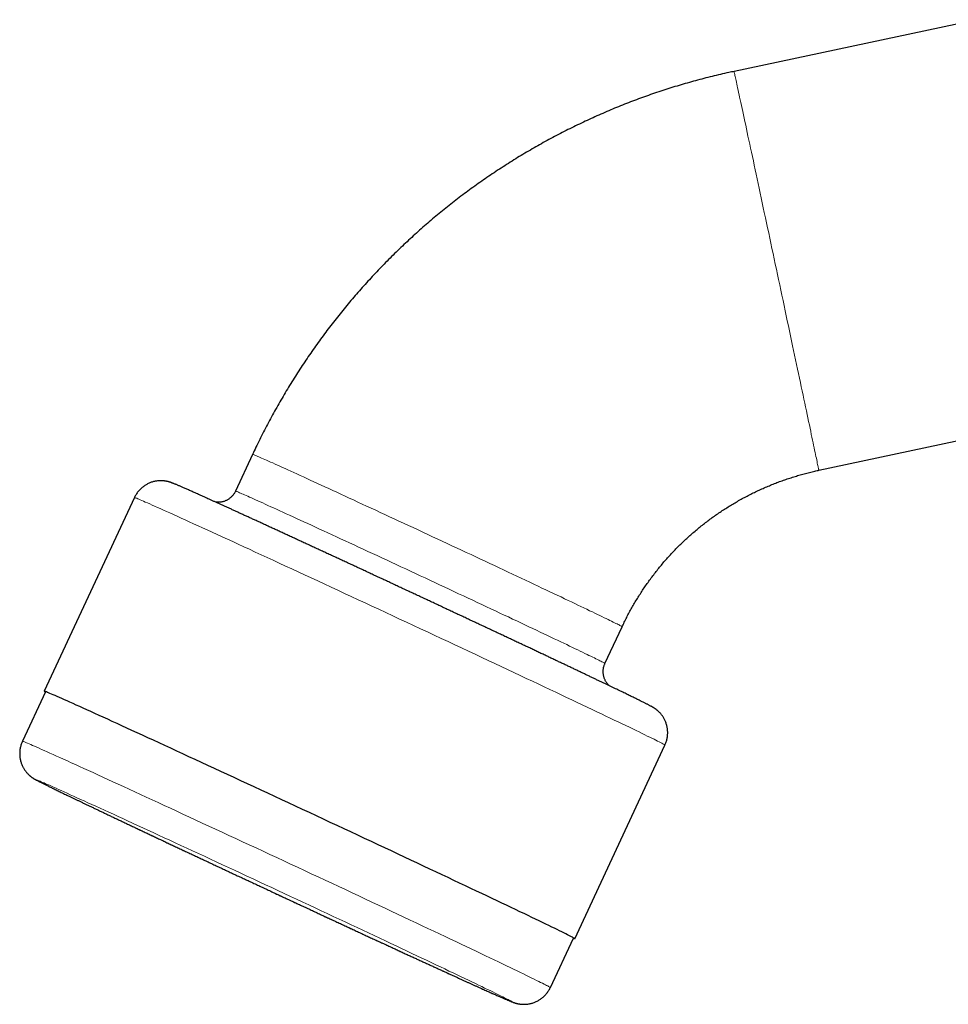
# Model space of a CAD drawing. Header units: millimetres. Extents: x 8 to 1336, y 12 to 1541.
# Tile 9 of 13: x 31 to 127, y 1372 to 1474. Entities that reach past the tile are written whole.
import ezdxf

# ---------------------------------------------------------------- set-up
doc = ezdxf.new("R2010")
doc.units = ezdxf.units.MM

msp = doc.modelspace()

# ---------------------------------------------------------------- linework, layer by layer
at = {"color": 7, "linetype": 'Continuous', "lineweight": 30}
for p, q in [((129.83, 1473.58), (104.79, 1468.26)), ((113.52, 1427.18), (129.83, 1430.65)), ((55.2, 1428.82), (53.43, 1425.03)), ((43.03, 1424.37), (33.73, 1404.43)), ((91.5, 1407.28), (93.27, 1411.07)), ((33.87, 1404.37), (31.49, 1399.27)), ((88.38, 1378.94), (97.68, 1398.88)), ((85.87, 1373.91), (88.25, 1379.01))]:
    msp.add_line(p, q, dxfattribs=at)
at = {"color": 252, "linetype": 'Continuous', "lineweight": 0, "flags": 128}
for points in [[(104.79, 1468.26), (104.79, 1468.26), (104.79, 1468.24), (104.8, 1468.21), (104.81, 1468.16), (104.82, 1468.11), (104.84, 1468.03), (104.86, 1467.95), (104.88, 1467.85), (104.91, 1467.73), (104.94, 1467.6), (104.97, 1467.46), (105, 1467.31), (105.04, 1467.14), (105.08, 1466.95), (105.12, 1466.76), (105.16, 1466.55), (105.21, 1466.33), (105.26, 1466.1), (105.32, 1465.85), (105.37, 1465.59), (105.43, 1465.32), (105.49, 1465.04), (105.55, 1464.74), (105.62, 1464.43), (105.69, 1464.12), (105.76, 1463.79), (105.83, 1463.45), (105.91, 1463.09), (105.99, 1462.73), (106.07, 1462.36), (106.15, 1461.98), (106.23, 1461.59), (106.32, 1461.18), (106.41, 1460.77), (106.5, 1460.35), (106.59, 1459.93), (106.68, 1459.49), (106.78, 1459.04), (106.87, 1458.59), (106.97, 1458.13), (107.07, 1457.67), (107.17, 1457.19), (107.27, 1456.71), (107.38, 1456.22), (107.48, 1455.73), (107.59, 1455.23), (107.7, 1454.73), (107.8, 1454.22), (107.91, 1453.71), (108.02, 1453.19), (108.13, 1452.67), (108.25, 1452.15), (108.36, 1451.62), (108.47, 1451.1), (108.58, 1450.56), (108.7, 1450.03), (108.81, 1449.49), (108.92, 1448.96), (109.04, 1448.42), (109.15, 1447.88)], [(109.15, 1447.88), (109.27, 1447.35), (109.38, 1446.81), (109.5, 1446.27), (109.61, 1445.74), (109.72, 1445.2), (109.84, 1444.67), (109.95, 1444.14), (110.06, 1443.61), (110.17, 1443.08), (110.28, 1442.56), (110.39, 1442.04), (110.5, 1441.53), (110.61, 1441.02), (110.72, 1440.51), (110.82, 1440.01), (110.93, 1439.52), (111.03, 1439.02), (111.14, 1438.54), (111.24, 1438.06), (111.34, 1437.59), (111.43, 1437.13), (111.53, 1436.67), (111.63, 1436.22), (111.72, 1435.78), (111.81, 1435.35), (111.9, 1434.92), (111.99, 1434.5), (112.07, 1434.1), (112.16, 1433.7), (112.24, 1433.31), (112.32, 1432.93), (112.4, 1432.57), (112.47, 1432.21), (112.55, 1431.86), (112.62, 1431.52), (112.69, 1431.2), (112.75, 1430.88), (112.81, 1430.58), (112.88, 1430.29), (112.93, 1430.01), (112.99, 1429.75), (113.04, 1429.49), (113.09, 1429.25), (113.14, 1429.02), (113.19, 1428.81), (113.23, 1428.6), (113.27, 1428.41), (113.31, 1428.24), (113.34, 1428.07), (113.37, 1427.92), (113.4, 1427.79), (113.42, 1427.66), (113.45, 1427.55), (113.47, 1427.46), (113.48, 1427.38), (113.5, 1427.31), (113.51, 1427.26), (113.51, 1427.22), (113.52, 1427.19), (113.52, 1427.18), (113.52, 1427.18)], [(55.2, 1428.82), (55.21, 1428.82), (55.23, 1428.82), (55.26, 1428.8), (55.31, 1428.79), (55.36, 1428.76), (55.44, 1428.74), (55.52, 1428.7), (55.62, 1428.66), (55.73, 1428.61), (55.85, 1428.56), (55.98, 1428.5), (56.13, 1428.44), (56.29, 1428.36), (56.46, 1428.29), (56.65, 1428.21), (56.85, 1428.12), (57.05, 1428.03), (57.28, 1427.93), (57.51, 1427.82), (57.75, 1427.71), (58.01, 1427.6), (58.27, 1427.48), (58.55, 1427.35), (58.84, 1427.22), (59.13, 1427.08), (59.44, 1426.94), (59.76, 1426.8), (60.09, 1426.65), (60.43, 1426.49), (60.78, 1426.34), (61.13, 1426.17), (61.5, 1426), (61.87, 1425.83), (62.26, 1425.66), (62.65, 1425.48), (63.05, 1425.29), (63.45, 1425.11), (63.87, 1424.92), (64.29, 1424.72), (64.72, 1424.52), (65.15, 1424.32), (65.59, 1424.12), (66.04, 1423.91), (66.49, 1423.7), (66.95, 1423.49), (67.41, 1423.28), (67.88, 1423.06), (68.35, 1422.84), (68.83, 1422.62), (69.31, 1422.4), (69.79, 1422.18), (70.28, 1421.95), (70.76, 1421.72), (71.26, 1421.49), (71.75, 1421.27), (72.24, 1421.04), (72.74, 1420.8), (73.24, 1420.57), (73.74, 1420.34), (74.23, 1420.11)], [(53.43, 1425.03), (53.44, 1425.03), (53.46, 1425.03), (53.49, 1425.02), (53.54, 1425), (53.6, 1424.98), (53.67, 1424.95), (53.75, 1424.91), (53.85, 1424.87), (53.96, 1424.82), (54.08, 1424.77), (54.22, 1424.71), (54.37, 1424.65), (54.53, 1424.58), (54.7, 1424.5), (54.88, 1424.42), (55.08, 1424.33), (55.29, 1424.24), (55.51, 1424.14), (55.74, 1424.03), (55.98, 1423.92), (56.24, 1423.81), (56.51, 1423.69), (56.78, 1423.56), (57.07, 1423.43), (57.37, 1423.3), (57.68, 1423.16), (57.99, 1423.01), (58.32, 1422.86), (58.66, 1422.71), (59.01, 1422.55), (59.37, 1422.38), (59.73, 1422.22), (60.11, 1422.04), (60.49, 1421.87), (60.88, 1421.69), (61.28, 1421.51), (61.69, 1421.32), (62.1, 1421.13), (62.52, 1420.93), (62.95, 1420.74), (63.39, 1420.54), (63.83, 1420.33), (64.27, 1420.13), (64.73, 1419.92), (65.18, 1419.7), (65.65, 1419.49), (66.11, 1419.27), (66.59, 1419.05), (67.06, 1418.83), (67.54, 1418.61), (68.02, 1418.39), (68.51, 1418.16), (69, 1417.94), (69.49, 1417.71), (69.98, 1417.48), (70.48, 1417.25), (70.97, 1417.02), (71.47, 1416.78), (71.97, 1416.55), (72.47, 1416.32), (72.97, 1416.09), (73.46, 1415.86), (73.96, 1415.62), (74.46, 1415.39), (74.95, 1415.16), (75.44, 1414.93), (75.94, 1414.7), (76.42, 1414.47), (76.91, 1414.24), (77.39, 1414.02), (77.87, 1413.79), (78.35, 1413.57), (78.82, 1413.35), (79.29, 1413.13), (79.75, 1412.91), (80.21, 1412.7), (80.66, 1412.48), (81.11, 1412.27), (81.55, 1412.07), (81.98, 1411.86), (82.41, 1411.66), (82.83, 1411.46), (83.25, 1411.26), (83.65, 1411.07), (84.05, 1410.88), (84.44, 1410.7), (84.83, 1410.52), (85.2, 1410.34), (85.57, 1410.17), (85.92, 1410), (86.27, 1409.83), (86.61, 1409.67), (86.94, 1409.51), (87.26, 1409.36), (87.57, 1409.22), (87.86, 1409.07), (88.15, 1408.94), (88.43, 1408.8), (88.69, 1408.68), (88.95, 1408.55), (89.19, 1408.44), (89.43, 1408.32), (89.65, 1408.22), (89.85, 1408.12), (90.05, 1408.02), (90.24, 1407.93), (90.41, 1407.85), (90.57, 1407.77), (90.72, 1407.69), (90.85, 1407.63), (90.97, 1407.57), (91.08, 1407.51), (91.18, 1407.46), (91.27, 1407.42), (91.34, 1407.38), (91.4, 1407.35), (91.44, 1407.32), (91.47, 1407.3), (91.49, 1407.29), (91.5, 1407.28), (91.5, 1407.28)], [(97.68, 1398.88), (97.68, 1398.88), (97.67, 1398.89), (97.64, 1398.91), (97.59, 1398.94), (97.53, 1398.98), (97.45, 1399.02), (97.34, 1399.08), (97.22, 1399.14), (97.08, 1399.21), (96.92, 1399.29), (96.75, 1399.38), (96.55, 1399.48), (96.34, 1399.58), (96.11, 1399.69), (95.86, 1399.81), (95.6, 1399.94), (95.32, 1400.08), (95.02, 1400.23), (94.7, 1400.38), (94.37, 1400.54), (94.02, 1400.71), (93.65, 1400.88), (93.27, 1401.07), (92.87, 1401.26), (92.46, 1401.46), (92.03, 1401.66), (91.59, 1401.87), (91.13, 1402.09), (90.66, 1402.31), (90.17, 1402.54), (89.68, 1402.78), (89.16, 1403.03), (88.64, 1403.27), (88.1, 1403.53), (87.55, 1403.79), (86.99, 1404.06), (86.42, 1404.33), (85.83, 1404.6), (85.24, 1404.88), (84.63, 1405.17), (84.02, 1405.46), (83.39, 1405.75), (82.76, 1406.05), (82.12, 1406.35), (81.47, 1406.66), (80.81, 1406.97), (80.15, 1407.28), (79.48, 1407.59), (78.8, 1407.91), (78.11, 1408.23), (77.43, 1408.55), (76.73, 1408.88), (76.04, 1409.21), (75.33, 1409.53), (74.63, 1409.86), (73.92, 1410.2), (73.21, 1410.53), (72.5, 1410.86), (71.78, 1411.19), (71.07, 1411.53), (70.35, 1411.86), (69.64, 1412.19), (68.92, 1412.53), (68.21, 1412.86), (67.5, 1413.19), (66.79, 1413.52), (66.08, 1413.85), (65.37, 1414.18), (64.67, 1414.5), (63.97, 1414.83), (63.28, 1415.15), (62.59, 1415.47), (61.91, 1415.79), (61.23, 1416.1), (60.56, 1416.41), (59.9, 1416.72), (59.24, 1417.02), (58.59, 1417.32), (57.95, 1417.62), (57.32, 1417.91), (56.69, 1418.2), (56.08, 1418.48), (55.47, 1418.76), (54.88, 1419.04), (54.29, 1419.3), (53.72, 1419.57), (53.16, 1419.83), (52.61, 1420.08), (52.07, 1420.33), (51.54, 1420.57), (51.03, 1420.8), (50.53, 1421.03), (50.05, 1421.25), (49.58, 1421.47), (49.12, 1421.68), (48.68, 1421.88), (48.25, 1422.07), (47.83, 1422.26), (47.44, 1422.44), (47.06, 1422.61), (46.69, 1422.78), (46.34, 1422.93), (46.01, 1423.08), (45.69, 1423.23), (45.39, 1423.36), (45.11, 1423.49), (44.84, 1423.6), (44.6, 1423.71), (44.37, 1423.82), (44.15, 1423.91), (43.96, 1423.99), (43.78, 1424.07), (43.63, 1424.14), (43.49, 1424.2), (43.37, 1424.25), (43.26, 1424.29), (43.18, 1424.32), (43.11, 1424.35), (43.07, 1424.36), (43.04, 1424.37), (43.03, 1424.37)], [(74.23, 1420.11), (74.73, 1419.88), (75.23, 1419.64), (75.73, 1419.41), (76.22, 1419.18), (76.72, 1418.95), (77.21, 1418.72), (77.7, 1418.49), (78.19, 1418.26), (78.68, 1418.03), (79.16, 1417.81), (79.64, 1417.58), (80.11, 1417.36), (80.59, 1417.14), (81.05, 1416.92), (81.52, 1416.7), (81.97, 1416.48), (82.43, 1416.27), (82.87, 1416.06), (83.31, 1415.85), (83.75, 1415.65), (84.18, 1415.45), (84.6, 1415.25), (85.01, 1415.05), (85.42, 1414.86), (85.82, 1414.67), (86.21, 1414.49), (86.59, 1414.31), (86.97, 1414.13), (87.33, 1413.95), (87.69, 1413.78), (88.04, 1413.62), (88.38, 1413.46), (88.71, 1413.3), (89.02, 1413.15), (89.33, 1413), (89.63, 1412.86), (89.92, 1412.72), (90.2, 1412.59), (90.46, 1412.46), (90.72, 1412.34), (90.96, 1412.22), (91.19, 1412.11), (91.41, 1412), (91.62, 1411.9), (91.82, 1411.81), (92, 1411.72), (92.17, 1411.63), (92.33, 1411.55), (92.48, 1411.48), (92.62, 1411.41), (92.74, 1411.35), (92.85, 1411.3), (92.95, 1411.25), (93.03, 1411.2), (93.1, 1411.17), (93.16, 1411.14), (93.21, 1411.11), (93.24, 1411.09), (93.26, 1411.08), (93.27, 1411.07), (93.27, 1411.07)], [(31.49, 1399.27), (31.5, 1399.27), (31.52, 1399.27), (31.56, 1399.26), (31.61, 1399.24), (31.69, 1399.21), (31.79, 1399.17), (31.9, 1399.12), (32.03, 1399.07), (32.18, 1399), (32.35, 1398.93), (32.54, 1398.85), (32.74, 1398.76), (32.96, 1398.66), (33.2, 1398.56), (33.46, 1398.44), (33.73, 1398.32), (34.03, 1398.19), (34.33, 1398.05), (34.66, 1397.9), (35, 1397.75), (35.36, 1397.59), (35.73, 1397.42), (36.12, 1397.24), (36.53, 1397.06), (36.95, 1396.87), (37.38, 1396.67), (37.83, 1396.47), (38.3, 1396.25), (38.77, 1396.04), (39.27, 1395.81), (39.77, 1395.58), (40.29, 1395.34), (40.82, 1395.1), (41.36, 1394.85), (41.92, 1394.6), (42.48, 1394.34), (43.06, 1394.07), (43.65, 1393.8), (44.24, 1393.52), (44.85, 1393.24), (45.47, 1392.96), (46.1, 1392.67), (46.73, 1392.38), (47.38, 1392.08), (48.03, 1391.78), (48.69, 1391.47), (49.35, 1391.16), (50.02, 1390.85), (50.7, 1390.54), (51.38, 1390.22), (52.07, 1389.9), (52.76, 1389.58), (53.46, 1389.26), (54.16, 1388.93), (54.86, 1388.61), (55.57, 1388.28), (56.28, 1387.95), (56.99, 1387.62), (57.7, 1387.29), (58.41, 1386.95), (59.12, 1386.62), (59.83, 1386.29), (60.54, 1385.96), (61.25, 1385.63), (61.96, 1385.3), (62.67, 1384.97), (63.37, 1384.64), (64.07, 1384.31), (64.77, 1383.99), (65.46, 1383.66), (66.14, 1383.34), (66.83, 1383.02), (67.5, 1382.7), (68.17, 1382.39), (68.84, 1382.08), (69.49, 1381.77), (70.14, 1381.46), (70.78, 1381.16), (71.42, 1380.86), (72.04, 1380.57), (72.66, 1380.28), (73.26, 1379.99), (73.86, 1379.71), (74.44, 1379.43), (75.02, 1379.16), (75.58, 1378.9), (76.13, 1378.64), (76.67, 1378.38), (77.2, 1378.13), (77.71, 1377.89), (78.22, 1377.65), (78.7, 1377.42), (79.18, 1377.19), (79.64, 1376.97), (80.09, 1376.76), (80.52, 1376.55), (80.93, 1376.35), (81.34, 1376.16), (81.72, 1375.97), (82.09, 1375.8), (82.45, 1375.63), (82.78, 1375.46), (83.1, 1375.31), (83.41, 1375.16), (83.7, 1375.02), (83.97, 1374.89), (84.22, 1374.77), (84.45, 1374.65), (84.67, 1374.54), (84.87, 1374.44), (85.05, 1374.35), (85.22, 1374.27), (85.36, 1374.2), (85.49, 1374.13), (85.6, 1374.07), (85.69, 1374.03), (85.76, 1373.99), (85.82, 1373.95), (85.85, 1373.93), (85.87, 1373.92), (85.87, 1373.91)], [(81.7, 1372.52), (81.77, 1372.5), (81.83, 1372.48), (81.86, 1372.47), (81.88, 1372.46), (81.88, 1372.47), (81.87, 1372.48), (81.84, 1372.5), (81.79, 1372.53), (81.72, 1372.56), (81.64, 1372.61), (81.54, 1372.66), (81.43, 1372.72), (81.3, 1372.78), (81.15, 1372.86), (80.99, 1372.94), (80.81, 1373.03), (80.61, 1373.13), (80.4, 1373.23), (80.17, 1373.34), (79.93, 1373.46), (79.67, 1373.59), (79.39, 1373.72), (79.1, 1373.86), (78.8, 1374), (78.48, 1374.16), (78.15, 1374.32), (77.8, 1374.48), (77.44, 1374.66), (77.07, 1374.84), (76.68, 1375.02), (76.28, 1375.21), (75.86, 1375.41), (75.43, 1375.61), (75, 1375.82), (74.54, 1376.04), (74.08, 1376.26), (73.61, 1376.48), (73.12, 1376.71), (72.62, 1376.95), (72.12, 1377.19), (71.6, 1377.43), (71.07, 1377.68), (70.54, 1377.93), (69.99, 1378.19), (69.44, 1378.45), (68.88, 1378.72), (68.31, 1378.98), (67.73, 1379.26), (67.14, 1379.53), (66.55, 1379.81), (65.96, 1380.09), (65.35, 1380.37), (64.74, 1380.66), (64.13, 1380.95), (63.51, 1381.24), (62.89, 1381.53), (62.26, 1381.82), (61.63, 1382.11), (61, 1382.41), (60.37, 1382.71), (59.73, 1383), (59.09, 1383.3), (58.45, 1383.6), (57.81, 1383.9), (57.17, 1384.2), (56.53, 1384.5), (55.89, 1384.8), (55.25, 1385.09), (54.61, 1385.39), (53.98, 1385.69), (53.35, 1385.98), (52.71, 1386.27), (52.09, 1386.56), (51.46, 1386.85), (50.85, 1387.14), (50.23, 1387.43), (49.62, 1387.71), (49.02, 1387.99), (48.42, 1388.27), (47.82, 1388.54), (47.24, 1388.81), (46.66, 1389.08), (46.09, 1389.34), (45.52, 1389.6), (44.97, 1389.86), (44.42, 1390.11), (43.88, 1390.36), (43.35, 1390.6), (42.83, 1390.84), (42.32, 1391.08), (41.83, 1391.31), (41.34, 1391.53), (40.86, 1391.75), (40.39, 1391.96), (39.94, 1392.17), (39.5, 1392.37), (39.07, 1392.57), (38.65, 1392.76), (38.24, 1392.94), (37.85, 1393.12), (37.47, 1393.29), (37.11, 1393.46), (36.76, 1393.62), (36.42, 1393.77), (36.1, 1393.92), (35.79, 1394.05), (35.5, 1394.19), (35.22, 1394.31), (34.96, 1394.43), (34.71, 1394.54), (34.48, 1394.64), (34.27, 1394.74), (34.07, 1394.82), (33.88, 1394.9), (33.72, 1394.98), (33.56, 1395.04), (33.43, 1395.1), (33.31, 1395.15), (33.21, 1395.19), (33.12, 1395.23), (33.05, 1395.25), (33, 1395.27), (32.97, 1395.28), (32.95, 1395.29), (32.94, 1395.28), (32.96, 1395.27), (32.99, 1395.25), (33.04, 1395.22), (33.1, 1395.19), (33.19, 1395.14), (33.28, 1395.09), (33.4, 1395.03), (33.53, 1394.97), (33.68, 1394.89), (33.84, 1394.81), (34.02, 1394.72), (34.22, 1394.62), (34.43, 1394.52), (34.66, 1394.41), (34.9, 1394.29), (35.16, 1394.16), (35.43, 1394.03), (35.72, 1393.89), (36.03, 1393.75), (36.34, 1393.59), (36.68, 1393.43), (37.02, 1393.27), (37.39, 1393.09), (37.76, 1392.91), (38.15, 1392.73), (38.55, 1392.54), (38.96, 1392.34), (39.39, 1392.14), (39.83, 1391.93), (40.28, 1391.71), (40.75, 1391.49), (41.22, 1391.27), (41.71, 1391.04), (42.2, 1390.8), (42.71, 1390.56), (43.23, 1390.32), (43.75, 1390.07), (44.29, 1389.82), (44.84, 1389.56), (45.39, 1389.3), (45.95, 1389.03), (46.52, 1388.76), (47.1, 1388.49), (47.68, 1388.22), (48.27, 1387.94), (48.87, 1387.66), (49.47, 1387.38), (50.08, 1387.09), (50.7, 1386.8), (51.32, 1386.51), (51.94, 1386.22), (52.56, 1385.93), (53.19, 1385.63), (53.83, 1385.34), (54.46, 1385.04), (55.1, 1384.74), (55.74, 1384.45), (56.38, 1384.15), (57.02, 1383.85), (57.66, 1383.55), (58.3, 1383.25), (58.94, 1382.95), (59.58, 1382.66), (60.21, 1382.36), (60.85, 1382.06), (61.48, 1381.77), (62.11, 1381.48), (62.74, 1381.19), (63.36, 1380.9), (63.98, 1380.61), (64.6, 1380.32), (65.21, 1380.04), (65.81, 1379.76), (66.41, 1379.48), (67, 1379.21), (67.59, 1378.94), (68.17, 1378.67), (68.74, 1378.41), (69.3, 1378.15), (69.86, 1377.89), (70.41, 1377.64), (70.94, 1377.39), (71.47, 1377.15), (71.99, 1376.91), (72.5, 1376.67), (73, 1376.44), (73.49, 1376.22), (73.97, 1376), (74.43, 1375.79), (74.89, 1375.58), (75.33, 1375.38), (75.76, 1375.18), (76.18, 1374.99), (76.58, 1374.81), (76.97, 1374.63), (77.35, 1374.46), (77.72, 1374.29), (78.07, 1374.13), (78.4, 1373.98), (78.73, 1373.83), (79.03, 1373.69), (79.33, 1373.56), (79.6, 1373.44), (79.87, 1373.32), (80.11, 1373.21), (80.34, 1373.11), (80.56, 1373.01), (80.76, 1372.93), (80.94, 1372.84), (81.11, 1372.77), (81.26, 1372.71), (81.4, 1372.65), (81.52, 1372.6), (81.62, 1372.56), (81.7, 1372.52)]]:
    msp.add_lwpolyline(points, dxfattribs=at)
at = {"color": 7, "linetype": 'Continuous', "lineweight": 30, "flags": 128}
msp.add_lwpolyline([(88.24, 1378.99), (88.3, 1378.97), (88.34, 1378.95), (88.37, 1378.94), (88.38, 1378.95), (88.37, 1378.96), (88.34, 1378.98), (88.3, 1379), (88.23, 1379.04), (88.15, 1379.09), (88.05, 1379.14), (87.92, 1379.2), (87.78, 1379.27), (87.63, 1379.35), (87.45, 1379.44), (87.26, 1379.54), (87.04, 1379.64), (86.81, 1379.75), (86.57, 1379.88), (86.3, 1380.01), (86.02, 1380.14), (85.72, 1380.29), (85.4, 1380.44), (85.07, 1380.6), (84.72, 1380.77), (84.35, 1380.95), (83.97, 1381.13), (83.58, 1381.32), (83.16, 1381.52), (82.73, 1381.72), (82.29, 1381.93), (81.83, 1382.15), (81.36, 1382.38), (80.88, 1382.61), (80.38, 1382.84), (79.87, 1383.09), (79.34, 1383.34), (78.8, 1383.59), (78.25, 1383.85), (77.69, 1384.12), (77.12, 1384.39), (76.53, 1384.66), (75.94, 1384.94), (75.33, 1385.23), (74.72, 1385.52), (74.09, 1385.81), (73.46, 1386.11), (72.82, 1386.41), (72.17, 1386.72), (71.51, 1387.03), (70.85, 1387.34), (70.18, 1387.66), (69.5, 1387.97), (68.82, 1388.29), (68.13, 1388.62), (67.44, 1388.94), (66.74, 1389.27), (66.04, 1389.6), (65.33, 1389.93), (64.62, 1390.26), (63.91, 1390.59), (63.2, 1390.92), (62.49, 1391.26), (61.77, 1391.59), (61.06, 1391.92), (60.34, 1392.26), (59.63, 1392.59), (58.91, 1392.92), (58.2, 1393.25), (57.49, 1393.58), (56.78, 1393.91), (56.08, 1394.24), (55.38, 1394.57), (54.68, 1394.89), (53.98, 1395.21), (53.3, 1395.53), (52.61, 1395.85), (51.93, 1396.16), (51.26, 1396.47), (50.6, 1396.78), (49.94, 1397.08), (49.29, 1397.38), (48.65, 1397.68), (48.02, 1397.97), (47.39, 1398.26), (46.78, 1398.55), (46.17, 1398.82), (45.58, 1399.1), (44.99, 1399.37), (44.42, 1399.63), (43.86, 1399.89), (43.31, 1400.14), (42.77, 1400.39), (42.25, 1400.63), (41.73, 1400.86), (41.24, 1401.09), (40.75, 1401.31), (40.28, 1401.53), (39.82, 1401.74), (39.38, 1401.94), (38.95, 1402.13), (38.54, 1402.32), (38.14, 1402.5), (37.76, 1402.67), (37.39, 1402.84), (37.04, 1403), (36.71, 1403.15), (36.39, 1403.29), (36.09, 1403.42), (35.81, 1403.55), (35.55, 1403.67), (35.3, 1403.78), (35.07, 1403.88), (34.86, 1403.97), (34.66, 1404.06), (34.49, 1404.13), (34.33, 1404.2), (34.19, 1404.26), (34.07, 1404.31), (33.96, 1404.35), (33.88, 1404.38), (33.82, 1404.41), (33.77, 1404.42), (33.74, 1404.43), (33.73, 1404.43), (33.74, 1404.42), (33.77, 1404.4), (33.82, 1404.37), (33.86, 1404.35)], dxfattribs=at)
at = {"color": 7, "linetype": 'Continuous', "lineweight": 30}
for points, knots in [([(104.79, 1468.26), (104.61, 1468.22), (104.14, 1468.12), (103.39, 1467.95), (102.53, 1467.74), (101.68, 1467.53), (100.83, 1467.3), (99.98, 1467.06), (99.13, 1466.82), (98.29, 1466.56), (97.45, 1466.29), (96.61, 1466.01), (95.78, 1465.72), (94.95, 1465.42), (94.13, 1465.11), (93.31, 1464.79), (92.49, 1464.46), (91.68, 1464.12), (90.87, 1463.76), (90.07, 1463.4), (89.27, 1463.03), (88.47, 1462.65), (87.68, 1462.26), (86.9, 1461.86), (86.12, 1461.45), (85.34, 1461.03), (84.57, 1460.6), (83.81, 1460.16), (83.05, 1459.72), (82.3, 1459.26), (81.55, 1458.79), (80.81, 1458.31), (80.07, 1457.83), (79.34, 1457.34), (78.62, 1456.83), (77.9, 1456.32), (77.19, 1455.8), (76.49, 1455.27), (75.79, 1454.73), (75.1, 1454.18), (74.42, 1453.63), (73.74, 1453.06), (73.07, 1452.49), (72.41, 1451.91), (71.75, 1451.32), (71.11, 1450.72), (70.47, 1450.12), (69.83, 1449.5), (69.21, 1448.88), (68.59, 1448.25), (67.98, 1447.62), (67.38, 1446.97), (66.78, 1446.32), (66.2, 1445.66), (65.62, 1445), (65.05, 1444.33), (64.49, 1443.65), (63.94, 1442.96), (63.4, 1442.27), (62.86, 1441.57), (62.34, 1440.86), (61.82, 1440.15), (61.31, 1439.43), (60.81, 1438.7), (60.32, 1437.97), (59.84, 1437.23), (59.37, 1436.49), (58.9, 1435.74), (58.45, 1434.98), (58.01, 1434.22), (57.57, 1433.45), (57.15, 1432.68), (56.73, 1431.91), (56.32, 1431.12), (55.93, 1430.34), (55.55, 1429.57), (55.31, 1429.06), (55.2, 1428.82)], [0, 0, 0, 0, 0.008414, 0.02183, 0.035247, 0.048663, 0.062079, 0.075496, 0.088912, 0.102328, 0.115745, 0.129161, 0.142577, 0.155994, 0.16941, 0.182826, 0.196242, 0.209659, 0.223075, 0.236491, 0.249908, 0.263324, 0.27674, 0.290157, 0.303573, 0.316989, 0.330406, 0.343822, 0.357238, 0.370654, 0.384071, 0.397487, 0.410903, 0.42432, 0.437736, 0.451152, 0.464568, 0.477985, 0.491401, 0.504817, 0.518234, 0.53165, 0.545066, 0.558482, 0.571899, 0.585315, 0.598731, 0.612148, 0.625564, 0.63898, 0.652396, 0.665813, 0.679229, 0.692645, 0.706061, 0.719478, 0.732894, 0.74631, 0.759726, 0.773143, 0.786559, 0.799975, 0.813391, 0.826808, 0.840224, 0.85364, 0.867056, 0.880473, 0.893889, 0.907305, 0.920721, 0.934138, 0.947554, 0.96097, 0.974386, 0.987802, 1, 1, 1, 1]), ([(93.27, 1411.07), (93.3, 1411.14), (93.41, 1411.38), (93.61, 1411.78), (93.86, 1412.28), (94.13, 1412.78), (94.41, 1413.27), (94.69, 1413.75), (94.99, 1414.23), (95.29, 1414.71), (95.6, 1415.18), (95.93, 1415.64), (96.26, 1416.09), (96.6, 1416.54), (96.95, 1416.98), (97.3, 1417.42), (97.67, 1417.85), (98.04, 1418.27), (98.42, 1418.68), (98.81, 1419.09), (99.21, 1419.49), (99.62, 1419.88), (100.03, 1420.26), (100.45, 1420.64), (100.88, 1421), (101.31, 1421.36), (101.75, 1421.71), (102.2, 1422.05), (102.65, 1422.39), (103.12, 1422.71), (103.58, 1423.02), (104.06, 1423.33), (104.54, 1423.63), (105.02, 1423.91), (105.51, 1424.19), (106.01, 1424.46), (106.51, 1424.72), (107.01, 1424.96), (107.52, 1425.2), (108.04, 1425.43), (108.56, 1425.65), (109.08, 1425.86), (109.61, 1426.06), (110.14, 1426.24), (110.67, 1426.42), (111.21, 1426.59), (111.75, 1426.75), (112.29, 1426.89), (112.83, 1427.03), (113.24, 1427.12), (113.47, 1427.17), (113.52, 1427.18)], [0, 0, 0, 0, 0.0084141, 0.0294066, 0.0503992, 0.0713919, 0.0923845, 0.1133771, 0.1343697, 0.1553623, 0.1763549, 0.1973474, 0.2183399, 0.2393324, 0.2603249, 0.2813173, 0.3023097, 0.3233021, 0.3442945, 0.3652869, 0.3862792, 0.4072715, 0.4282638, 0.4492561, 0.4702483, 0.4912405, 0.5122327, 0.5332249, 0.554217, 0.5752091, 0.5962012, 0.6171933, 0.6381854, 0.6591774, 0.6801694, 0.7011614, 0.7221534, 0.7431454, 0.7641373, 0.7851292, 0.8061211, 0.827113, 0.8481049, 0.8690968, 0.8900886, 0.9110804, 0.9320722, 0.953064, 0.9740558, 0.993943, 1, 1, 1, 1]), ([(97.68, 1398.88), (97.7, 1398.93), (97.75, 1399.04), (97.81, 1399.2), (97.86, 1399.38), (97.9, 1399.55), (97.93, 1399.72), (97.95, 1399.9), (97.96, 1400.07), (97.96, 1400.24), (97.95, 1400.41), (97.93, 1400.58), (97.9, 1400.75), (97.86, 1400.91), (97.82, 1401.07), (97.77, 1401.22), (97.7, 1401.37), (97.64, 1401.51), (97.56, 1401.64), (97.49, 1401.77), (97.41, 1401.89), (97.33, 1402), (97.25, 1402.1), (97.17, 1402.19), (97.09, 1402.26), (97.02, 1402.33), (96.96, 1402.39), (96.9, 1402.45), (96.84, 1402.49), (96.79, 1402.53), (96.74, 1402.57), (96.69, 1402.61), (96.64, 1402.64), (96.6, 1402.67), (96.56, 1402.7), (96.51, 1402.72), (96.47, 1402.75), (96.42, 1402.78), (96.37, 1402.81), (96.32, 1402.84), (96.24, 1402.88), (96.14, 1402.93), (96.03, 1402.99), (95.93, 1403.05), (95.81, 1403.1), (95.69, 1403.17), (95.56, 1403.23), (95.42, 1403.3), (95.27, 1403.38), (95.12, 1403.45), (94.95, 1403.53), (94.78, 1403.62), (94.6, 1403.71), (94.41, 1403.8), (94.21, 1403.89), (94.01, 1404), (93.79, 1404.1), (93.57, 1404.21), (93.33, 1404.32), (93.09, 1404.44), (92.84, 1404.56), (92.58, 1404.68), (92.32, 1404.81), (92.04, 1404.94), (91.76, 1405.08), (91.47, 1405.21), (91.17, 1405.36), (90.87, 1405.5), (90.55, 1405.65), (90.23, 1405.81), (89.9, 1405.96), (89.56, 1406.12), (89.22, 1406.29), (88.87, 1406.45), (88.51, 1406.62), (88.15, 1406.79), (87.78, 1406.97), (87.4, 1407.15), (87.02, 1407.33), (86.63, 1407.51), (86.23, 1407.7), (85.83, 1407.89), (85.43, 1408.08), (85.01, 1408.28), (84.6, 1408.47), (84.17, 1408.67), (83.75, 1408.88), (83.31, 1409.08), (82.87, 1409.29), (82.43, 1409.49), (81.99, 1409.7), (81.54, 1409.92), (81.08, 1410.13), (80.62, 1410.34), (80.16, 1410.56), (79.69, 1410.78), (79.23, 1411), (78.75, 1411.22), (78.28, 1411.44), (77.8, 1411.67), (77.32, 1411.89), (76.84, 1412.12), (76.36, 1412.34), (75.87, 1412.57), (75.38, 1412.8), (74.89, 1413.03), (74.4, 1413.26), (73.91, 1413.49), (73.42, 1413.72), (72.93, 1413.95), (72.43, 1414.18), (71.94, 1414.41), (71.44, 1414.64), (70.95, 1414.87), (70.46, 1415.1), (69.96, 1415.33), (69.47, 1415.56), (68.98, 1415.79), (68.49, 1416.02), (68, 1416.24), (67.51, 1416.47), (67.02, 1416.7), (66.54, 1416.92), (66.06, 1417.15), (65.58, 1417.37), (65.1, 1417.59), (64.62, 1417.81), (64.15, 1418.03), (63.68, 1418.25), (63.21, 1418.46), (62.75, 1418.68), (62.29, 1418.89), (61.84, 1419.1), (61.38, 1419.31), (60.94, 1419.52), (60.49, 1419.72), (60.05, 1419.93), (59.62, 1420.13), (59.19, 1420.32), (58.77, 1420.52), (58.35, 1420.71), (57.93, 1420.9), (57.52, 1421.09), (57.12, 1421.28), (56.72, 1421.46), (56.33, 1421.64), (55.95, 1421.82), (55.57, 1421.99), (55.2, 1422.16), (54.83, 1422.33), (54.47, 1422.49), (54.12, 1422.65), (53.77, 1422.81), (53.44, 1422.97), (53.11, 1423.12), (52.78, 1423.27), (52.47, 1423.41), (52.16, 1423.55), (51.86, 1423.69), (51.56, 1423.82), (51.28, 1423.95), (51, 1424.07), (50.74, 1424.2), (50.47, 1424.31), (50.22, 1424.43), (49.98, 1424.54), (49.74, 1424.64), (49.52, 1424.74), (49.3, 1424.84), (49.09, 1424.94), (48.89, 1425.02), (48.7, 1425.11), (48.52, 1425.19), (48.34, 1425.27), (48.18, 1425.34), (48.02, 1425.41), (47.87, 1425.47), (47.73, 1425.54), (47.6, 1425.59), (47.48, 1425.65), (47.36, 1425.7), (47.25, 1425.74), (47.13, 1425.79), (47.03, 1425.83), (46.94, 1425.86), (46.87, 1425.89), (46.81, 1425.91), (46.76, 1425.93), (46.71, 1425.95), (46.66, 1425.96), (46.6, 1425.98), (46.55, 1425.99), (46.49, 1426.01), (46.43, 1426.02), (46.36, 1426.04), (46.29, 1426.05), (46.21, 1426.07), (46.13, 1426.08), (46.03, 1426.09), (45.92, 1426.1), (45.81, 1426.1), (45.68, 1426.1), (45.54, 1426.09), (45.39, 1426.08), (45.24, 1426.06), (45.08, 1426.03), (44.92, 1425.99), (44.77, 1425.94), (44.61, 1425.88), (44.45, 1425.81), (44.3, 1425.73), (44.16, 1425.65), (44.02, 1425.55), (43.88, 1425.45), (43.74, 1425.33), (43.61, 1425.21), (43.48, 1425.07), (43.36, 1424.92), (43.25, 1424.77), (43.16, 1424.61), (43.08, 1424.48), (43.04, 1424.4), (43.03, 1424.37)], [0, 0, 0, 0, 0.001811, 0.003763, 0.0057, 0.007624, 0.009535, 0.011432, 0.013315, 0.015184, 0.017039, 0.018879, 0.020704, 0.022512, 0.024302, 0.026072, 0.027819, 0.02954, 0.031228, 0.032876, 0.034472, 0.036004, 0.037459, 0.03883, 0.040117, 0.041331, 0.042487, 0.043608, 0.044716, 0.045836, 0.046986, 0.048196, 0.049494, 0.050916, 0.052503, 0.054306, 0.056393, 0.058859, 0.061849, 0.065615, 0.07069, 0.078845, 0.085832, 0.09236, 0.098586, 0.105174, 0.111555, 0.117808, 0.123978, 0.13009, 0.136161, 0.1422, 0.148216, 0.154213, 0.160196, 0.166167, 0.172128, 0.178081, 0.184028, 0.189969, 0.195905, 0.201838, 0.207767, 0.213693, 0.219616, 0.225537, 0.231457, 0.237374, 0.24329, 0.249204, 0.255118, 0.26103, 0.266941, 0.272851, 0.278761, 0.28467, 0.290578, 0.296486, 0.302393, 0.308299, 0.314205, 0.320111, 0.326016, 0.331921, 0.337826, 0.34373, 0.349634, 0.355538, 0.361442, 0.367345, 0.373248, 0.379151, 0.385054, 0.390957, 0.396859, 0.402762, 0.408664, 0.414566, 0.420468, 0.42637, 0.432272, 0.438174, 0.444076, 0.449978, 0.455879, 0.461781, 0.467683, 0.473584, 0.479486, 0.485387, 0.491289, 0.49719, 0.503092, 0.508993, 0.514895, 0.520796, 0.526697, 0.532599, 0.538501, 0.544402, 0.550304, 0.556205, 0.562107, 0.568009, 0.573911, 0.579813, 0.585715, 0.591617, 0.597519, 0.603421, 0.609323, 0.615226, 0.621129, 0.627031, 0.632934, 0.638837, 0.644741, 0.650644, 0.656548, 0.662452, 0.668356, 0.674261, 0.680165, 0.686071, 0.691976, 0.697882, 0.703788, 0.709695, 0.715602, 0.72151, 0.727419, 0.733328, 0.739237, 0.745148, 0.75106, 0.756972, 0.762886, 0.768801, 0.774717, 0.780635, 0.786555, 0.792477, 0.798401, 0.804327, 0.810257, 0.81619, 0.822128, 0.82807, 0.834017, 0.839972, 0.845934, 0.851907, 0.857891, 0.86389, 0.869908, 0.875949, 0.882022, 0.888136, 0.894306, 0.900557, 0.906928, 0.913491, 0.920391, 0.928008, 0.933867, 0.938455, 0.941513, 0.944071, 0.946219, 0.948058, 0.949667, 0.951102, 0.952411, 0.953632, 0.954799, 0.955943, 0.957086, 0.958251, 0.959464, 0.960748, 0.962121, 0.963594, 0.965163, 0.966816, 0.968533, 0.970295, 0.972088, 0.973902, 0.975729, 0.977565, 0.979408, 0.981255, 0.983106, 0.984959, 0.986814, 0.988881, 0.990935, 0.992971, 0.99499, 0.996993, 0.99898, 1, 1, 1, 1]), ([(53.43, 1425.03), (53.43, 1425.03), (53.41, 1424.98), (53.36, 1424.89), (53.29, 1424.76), (53.2, 1424.65), (53.11, 1424.54), (53.01, 1424.43), (52.91, 1424.34), (52.8, 1424.26), (52.68, 1424.18), (52.57, 1424.11), (52.45, 1424.05), (52.33, 1424), (52.21, 1423.96), (52.09, 1423.93), (51.97, 1423.91), (51.85, 1423.89), (51.75, 1423.88), (51.65, 1423.88), (51.56, 1423.88), (51.48, 1423.88), (51.43, 1423.89), (51.41, 1423.89)], [0, 0, 0, 0, 0.005747, 0.063776, 0.121179, 0.177975, 0.234178, 0.28979, 0.344808, 0.399222, 0.453011, 0.506139, 0.558555, 0.61018, 0.660895, 0.710519, 0.758782, 0.805312, 0.849658, 0.891419, 0.930431, 0.9669, 1, 1, 1, 1]), ([(91.93, 1405), (91.92, 1405.01), (91.89, 1405.03), (91.84, 1405.08), (91.78, 1405.15), (91.72, 1405.23), (91.65, 1405.32), (91.59, 1405.42), (91.53, 1405.53), (91.47, 1405.65), (91.42, 1405.77), (91.38, 1405.9), (91.35, 1406.04), (91.33, 1406.17), (91.31, 1406.31), (91.31, 1406.45), (91.32, 1406.59), (91.33, 1406.73), (91.36, 1406.88), (91.4, 1407.03), (91.45, 1407.16), (91.48, 1407.24), (91.5, 1407.28)], [0, 0, 0, 0, 0.022509, 0.059106, 0.098298, 0.140651, 0.186275, 0.234772, 0.285435, 0.337572, 0.390662, 0.444365, 0.498468, 0.552837, 0.607388, 0.662067, 0.716839, 0.771679, 0.832286, 0.892291, 0.951566, 1, 1, 1, 1]), ([(31.49, 1399.27), (31.47, 1399.22), (31.42, 1399.12), (31.36, 1398.96), (31.31, 1398.78), (31.27, 1398.61), (31.24, 1398.44), (31.22, 1398.26), (31.21, 1398.09), (31.21, 1397.92), (31.22, 1397.75), (31.24, 1397.58), (31.27, 1397.41), (31.31, 1397.25), (31.35, 1397.09), (31.4, 1396.94), (31.46, 1396.79), (31.53, 1396.65), (31.6, 1396.52), (31.68, 1396.39), (31.76, 1396.27), (31.84, 1396.16), (31.92, 1396.06), (32, 1395.97), (32.08, 1395.89), (32.15, 1395.82), (32.21, 1395.76), (32.27, 1395.71), (32.33, 1395.66), (32.38, 1395.62), (32.43, 1395.58), (32.48, 1395.55), (32.53, 1395.52), (32.57, 1395.49), (32.61, 1395.46), (32.66, 1395.43), (32.7, 1395.4), (32.75, 1395.38), (32.8, 1395.35), (32.85, 1395.32), (32.93, 1395.27), (33.03, 1395.22), (33.13, 1395.17), (33.24, 1395.11), (33.35, 1395.05), (33.48, 1394.99), (33.61, 1394.92), (33.75, 1394.85), (33.89, 1394.78), (34.05, 1394.71), (34.21, 1394.63), (34.38, 1394.54), (34.57, 1394.45), (34.75, 1394.36), (34.95, 1394.26), (35.16, 1394.16), (35.37, 1394.06), (35.6, 1393.95), (35.83, 1393.84), (36.07, 1393.72), (36.32, 1393.6), (36.58, 1393.48), (36.84, 1393.35), (37.12, 1393.22), (37.4, 1393.09), (37.69, 1392.95), (37.99, 1392.8), (38.29, 1392.66), (38.61, 1392.51), (38.93, 1392.36), (39.26, 1392.2), (39.59, 1392.04), (39.94, 1391.88), (40.29, 1391.71), (40.64, 1391.54), (41.01, 1391.37), (41.38, 1391.19), (41.75, 1391.02), (42.13, 1390.83), (42.52, 1390.65), (42.92, 1390.46), (43.32, 1390.27), (43.73, 1390.08), (44.14, 1389.89), (44.55, 1389.69), (44.98, 1389.49), (45.4, 1389.29), (45.84, 1389.09), (46.27, 1388.88), (46.72, 1388.67), (47.16, 1388.46), (47.61, 1388.25), (48.06, 1388.04), (48.52, 1387.82), (48.98, 1387.61), (49.45, 1387.39), (49.92, 1387.17), (50.39, 1386.95), (50.86, 1386.73), (51.34, 1386.5), (51.81, 1386.28), (52.3, 1386.05), (52.78, 1385.83), (53.26, 1385.6), (53.75, 1385.37), (54.24, 1385.15), (54.73, 1384.92), (55.22, 1384.69), (55.71, 1384.46), (56.2, 1384.23), (56.69, 1384), (57.19, 1383.77), (57.68, 1383.54), (58.17, 1383.31), (58.67, 1383.08), (59.16, 1382.85), (59.65, 1382.62), (60.14, 1382.39), (60.63, 1382.17), (61.12, 1381.94), (61.6, 1381.71), (62.09, 1381.49), (62.57, 1381.26), (63.05, 1381.04), (63.53, 1380.82), (64.01, 1380.6), (64.48, 1380.38), (64.95, 1380.16), (65.42, 1379.94), (65.88, 1379.73), (66.34, 1379.51), (66.8, 1379.3), (67.25, 1379.09), (67.7, 1378.89), (68.15, 1378.68), (68.59, 1378.48), (69.03, 1378.27), (69.46, 1378.08), (69.88, 1377.88), (70.31, 1377.68), (70.72, 1377.49), (71.13, 1377.3), (71.54, 1377.12), (71.94, 1376.93), (72.33, 1376.75), (72.72, 1376.57), (73.11, 1376.4), (73.48, 1376.22), (73.85, 1376.05), (74.21, 1375.89), (74.57, 1375.72), (74.92, 1375.56), (75.26, 1375.41), (75.6, 1375.25), (75.92, 1375.11), (76.24, 1374.96), (76.56, 1374.82), (76.86, 1374.68), (77.16, 1374.54), (77.45, 1374.41), (77.73, 1374.28), (78, 1374.16), (78.27, 1374.04), (78.53, 1373.92), (78.77, 1373.81), (79.01, 1373.7), (79.25, 1373.6), (79.47, 1373.5), (79.68, 1373.4), (79.89, 1373.31), (80.09, 1373.22), (80.27, 1373.14), (80.45, 1373.06), (80.62, 1372.98), (80.79, 1372.91), (80.94, 1372.85), (81.08, 1372.78), (81.22, 1372.72), (81.35, 1372.67), (81.47, 1372.62), (81.59, 1372.57), (81.7, 1372.52), (81.79, 1372.48), (81.85, 1372.46), (81.87, 1372.45)], [0, 0, 0, 0, 0.0019099, 0.0040252, 0.0061254, 0.0082107, 0.0102814, 0.0123373, 0.0143785, 0.0164045, 0.0184151, 0.0204096, 0.0223873, 0.0243471, 0.0262874, 0.0282063, 0.0301006, 0.0319662, 0.0337969, 0.0355839, 0.0373156, 0.0389782, 0.040558, 0.0420465, 0.0434439, 0.0447605, 0.0460143, 0.047228, 0.0484273, 0.0496383, 0.0508814, 0.052187, 0.0535879, 0.0551213, 0.0568315, 0.0587738, 0.0610211, 0.0636752, 0.0668919, 0.0709393, 0.0763835, 0.0850781, 0.0926435, 0.0997109, 0.1064469, 0.113574, 0.1204749, 0.1272355, 0.1339049, 0.1405114, 0.1470725, 0.1536, 0.1601017, 0.1665833, 0.1730491, 0.179502, 0.1859445, 0.1923784, 0.1988051, 0.2052258, 0.2116414, 0.2180526, 0.2244602, 0.2308645, 0.237266, 0.243665, 0.2500619, 0.2564569, 0.2628503, 0.2692422, 0.2756327, 0.282022, 0.2884103, 0.2947977, 0.3011841, 0.3075698, 0.3139548, 0.3203392, 0.3267229, 0.3331062, 0.3394889, 0.3458712, 0.3522531, 0.3586346, 0.3650158, 0.3713966, 0.3777772, 0.3841575, 0.3905375, 0.3969173, 0.403297, 0.4096764, 0.4160556, 0.4224347, 0.4288136, 0.4351924, 0.441571, 0.4479496, 0.454328, 0.4607063, 0.4670846, 0.4734627, 0.4798408, 0.4862189, 0.4925968, 0.4989747, 0.5053526, 0.5117305, 0.5181083, 0.5244861, 0.5308638, 0.5372416, 0.5436193, 0.5499971, 0.5563749, 0.5627526, 0.5691304, 0.5755082, 0.5818861, 0.5882639, 0.5946419, 0.6010198, 0.6073979, 0.613776, 0.6201541, 0.6265324, 0.6329107, 0.6392892, 0.6456677, 0.6520463, 0.6584251, 0.664804, 0.6711831, 0.6775624, 0.6839418, 0.6903214, 0.6967012, 0.7030812, 0.7094615, 0.715842, 0.7222228, 0.728604, 0.7349854, 0.7413673, 0.7477495, 0.7541322, 0.7605153, 0.766899, 0.7732832, 0.779668, 0.7860535, 0.7924398, 0.7988269, 0.8052149, 0.811604, 0.8179942, 0.8243856, 0.8307784, 0.8371729, 0.8435691, 0.8499673, 0.8563678, 0.862771, 0.8691772, 0.8755868, 0.8820004, 0.8884188, 0.8948426, 0.9012729, 0.9077111, 0.9141586, 0.9206174, 0.9270903, 0.9335806, 0.940093, 0.9466339, 0.9532121, 0.9598406, 0.9665389, 0.9733383, 0.9802918, 0.9874994, 0.9951822, 1, 1, 1, 1]), ([(81.87, 1372.45), (81.89, 1372.45), (81.93, 1372.43), (81.99, 1372.41), (82.05, 1372.38), (82.11, 1372.36), (82.16, 1372.35), (82.21, 1372.33), (82.26, 1372.31), (82.31, 1372.3), (82.37, 1372.28), (82.43, 1372.27), (82.49, 1372.25), (82.56, 1372.24), (82.64, 1372.22), (82.72, 1372.21), (82.81, 1372.2), (82.91, 1372.19), (83.02, 1372.18), (83.14, 1372.18), (83.27, 1372.18), (83.42, 1372.19), (83.56, 1372.21), (83.72, 1372.23), (83.88, 1372.27), (84.04, 1372.31), (84.19, 1372.37), (84.35, 1372.43), (84.5, 1372.5), (84.65, 1372.58), (84.8, 1372.67), (84.94, 1372.77), (85.07, 1372.87), (85.2, 1372.99), (85.33, 1373.12), (85.46, 1373.26), (85.57, 1373.41), (85.68, 1373.56), (85.77, 1373.72), (85.84, 1373.84), (85.87, 1373.91), (85.87, 1373.92)], [0, 0, 0, 0, 0.043243, 0.118185, 0.16475, 0.204525, 0.237536, 0.265459, 0.289561, 0.310797, 0.329903, 0.347476, 0.364022, 0.379989, 0.395789, 0.411668, 0.427999, 0.44513, 0.463361, 0.482903, 0.50383, 0.526044, 0.549314, 0.573367, 0.597959, 0.622914, 0.64811, 0.673468, 0.698936, 0.724483, 0.750085, 0.775729, 0.801404, 0.827102, 0.85564, 0.884004, 0.91212, 0.940001, 0.967661, 0.995108, 1, 1, 1, 1])]:
    msp.add_open_spline(points, degree=3, knots=knots, dxfattribs=at)

doc.saveas('drawing.dxf')
